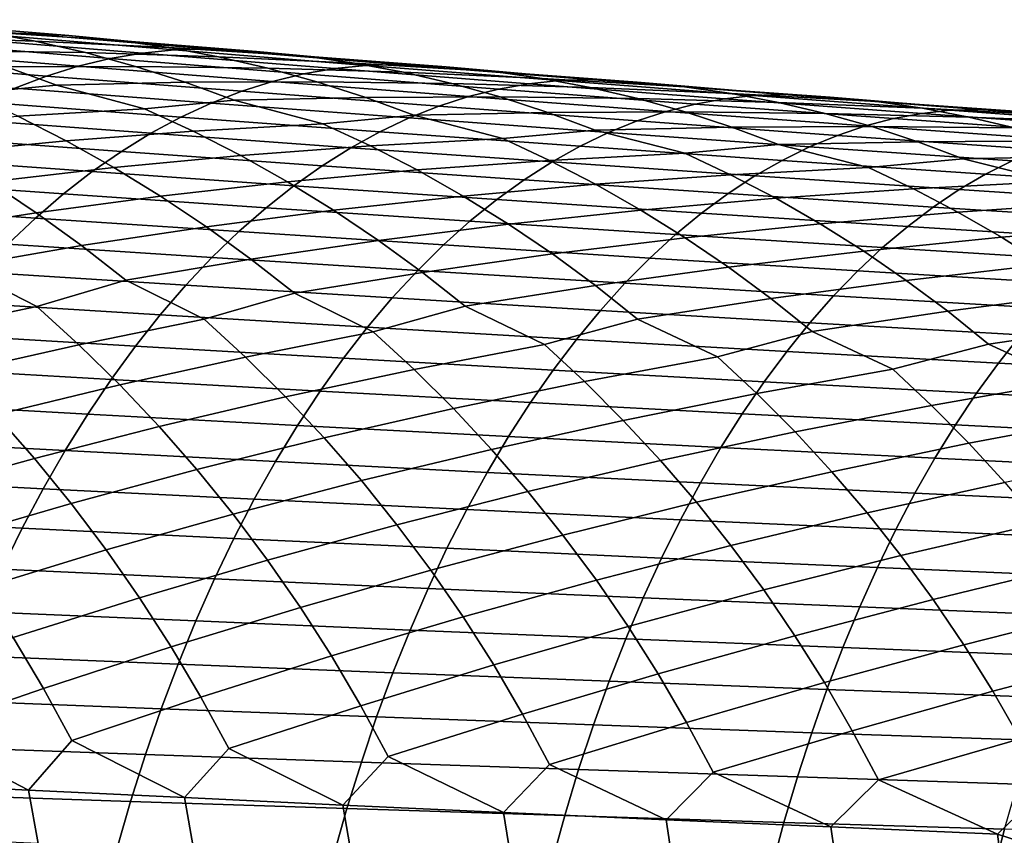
# Model space of a CAD drawing. Header units: metres. Extents: x -240 to 45, y -77 to 27.
# Tile 212 of 256: x -158 to -149, y 6 to 13. Entities that reach past the tile are written whole.
import ezdxf

# ---------------------------------------------------------------- set-up
doc = ezdxf.new("R2010")
doc.units = ezdxf.units.M
doc.layers.add('solid_102011X2', color=7, linetype='CONTINUOUS')

msp = doc.modelspace()

# ---------------------------------------------------------------- linework, layer by layer
at = {"layer": 'solid_102011X2'}
for points in [[(-158.957031, 13.202119, 342.459473), (-159.420166, 13.246469, 342.759949), (-158.184967, 13.124878, 344.310455), (-157.730118, 13.101463, 344.005615)], [(-159.216553, 13.090461, 340.314148), (-159.682663, 13.196848, 340.604004), (-158.494995, 13.137341, 342.161163), (-158.03476, 13.052305, 341.865479)], [(-158.494995, 13.137341, 342.161163), (-158.957031, 13.202119, 342.459473), (-157.730118, 13.101463, 344.005615), (-157.275528, 13.057707, 343.702545)], [(-158.753693, 12.964001, 340.027832), (-159.216553, 13.090461, 340.314148), (-158.03476, 13.052305, 341.865479), (-157.577026, 12.947189, 341.572906)], [(-157.062012, 12.942691, 346.360687), (-158.794662, 13.085469, 345.13736), (-159.095352, 13.03516, 345.551361), (-157.35379, 12.89296, 346.774323)], [(-156.769318, 12.972425, 345.94577), (-158.493042, 13.115561, 344.722076), (-158.794662, 13.085469, 345.13736), (-157.062012, 12.942691, 346.360687)], [(-158.03476, 13.052305, 341.865479), (-158.494995, 13.137341, 342.161163), (-157.275528, 13.057707, 343.702545), (-156.821991, 12.993746, 343.401581)], [(-156.470184, 12.981617, 345.534424), (-158.184967, 13.124878, 344.310455), (-158.493042, 13.115561, 344.722076), (-156.769318, 12.972425, 345.94577)], [(-157.730118, 13.101463, 344.005615), (-158.184967, 13.124878, 344.310455), (-156.470184, 12.981617, 345.534424)], [(-157.275528, 13.057707, 343.702545), (-157.730118, 13.101463, 344.005615), (-156.470184, 12.981617, 345.534424), (-156.023865, 12.958567, 345.227051)], [(-157.35379, 12.89296, 346.774323), (-159.095352, 13.03516, 345.551361), (-159.394638, 12.964725, 345.96344), (-157.644226, 12.823321, 347.186005)], [(-157.577026, 12.947189, 341.572906), (-158.03476, 13.052305, 341.865479), (-156.821991, 12.993746, 343.401581), (-156.370178, 12.909749, 343.103241)], [(-156.821991, 12.993746, 343.401581), (-157.275528, 13.057707, 343.702545), (-156.023865, 12.958567, 345.227051), (-155.577789, 12.915399, 344.921387)], [(-156.370178, 12.909749, 343.103241), (-156.821991, 12.993746, 343.401581), (-155.577789, 12.915399, 344.921387), (-155.132706, 12.852246, 344.617859)], [(-154.739563, 12.840563, 346.733704), (-156.470184, 12.981617, 345.534424), (-156.769318, 12.972425, 345.94577), (-155.029861, 12.8315, 347.144714)], [(-156.023865, 12.958567, 345.227051), (-156.470184, 12.981617, 345.534424), (-154.739563, 12.840563, 346.733704)], [(-157.644226, 12.823321, 347.186005), (-159.394638, 12.964725, 345.96344), (-159.692062, 12.874262, 346.372925), (-157.932846, 12.733873, 347.595123)], [(-158.294876, 12.817742, 339.745514), (-158.753693, 12.964001, 340.027832), (-157.577026, 12.947189, 341.572906), (-157.122467, 12.822219, 341.283905)], [(-155.59668, 12.752969, 347.972412), (-157.35379, 12.89296, 346.774323), (-157.644226, 12.823321, 347.186005), (-155.878342, 12.684123, 348.383667)], [(-157.122467, 12.822219, 341.283905), (-157.577026, 12.947189, 341.572906), (-156.370178, 12.909749, 343.103241), (-155.920807, 12.80589, 342.808014)], [(-155.313705, 12.802125, 347.559204), (-157.062012, 12.942691, 346.360687), (-157.35379, 12.89296, 346.774323), (-155.59668, 12.752969, 347.972412)], [(-155.029861, 12.8315, 347.144714), (-156.769318, 12.972425, 345.94577), (-157.062012, 12.942691, 346.360687), (-155.313705, 12.802125, 347.559204)], [(-155.920807, 12.80589, 342.808014), (-156.370178, 12.909749, 343.103241), (-155.132706, 12.852246, 344.617859), (-154.689285, 12.769275, 344.316925)], [(-155.577789, 12.915399, 344.921387), (-156.023865, 12.958567, 345.227051), (-154.739563, 12.840563, 346.733704), (-154.301758, 12.817876, 346.423828)], [(-155.132706, 12.852246, 344.617859), (-155.577789, 12.915399, 344.921387), (-154.301758, 12.817876, 346.423828), (-153.864136, 12.77529, 346.115631)], [(-157.932846, 12.733873, 347.595123), (-159.692062, 12.874262, 346.372925), (-159.987167, 12.763913, 346.779236), (-158.219208, 12.624756, 348.001068)], [(-158.642578, 12.575106, 338.197876), (-159.438736, 12.791946, 338.193756), (-158.294876, 12.817742, 339.745514), (-157.840942, 12.651971, 339.467438)], [(-157.840942, 12.651971, 339.467438), (-158.294876, 12.817742, 339.745514), (-157.122467, 12.822219, 341.283905), (-156.671829, 12.677665, 340.99884)], [(-155.878342, 12.684123, 348.383667), (-157.644226, 12.823321, 347.186005), (-157.932846, 12.733873, 347.595123), (-156.158249, 12.59568, 348.792389)], [(-156.671829, 12.677665, 340.99884), (-157.122467, 12.822219, 341.283905), (-155.920807, 12.80589, 342.808014), (-155.474503, 12.682391, 342.516327)], [(-155.474503, 12.682391, 342.516327), (-155.920807, 12.80589, 342.808014), (-154.689285, 12.769275, 344.316925), (-154.248215, 12.666658, 344.019043)], [(-153.550095, 12.663864, 348.732544), (-155.313705, 12.802125, 347.559204), (-155.59668, 12.752969, 347.972412), (-153.824341, 12.615279, 349.145264)], [(-153.274994, 12.69288, 348.318542), (-155.029861, 12.8315, 347.144714), (-155.313705, 12.802125, 347.559204), (-153.550095, 12.663864, 348.732544)], [(-154.689285, 12.769275, 344.316925), (-155.132706, 12.852246, 344.617859), (-153.864136, 12.77529, 346.115631), (-153.42746, 12.712937, 345.80954)], [(-152.993454, 12.70181, 347.907898), (-154.739563, 12.840563, 346.733704), (-155.029861, 12.8315, 347.144714), (-153.274994, 12.69288, 348.318542)], [(-154.301758, 12.817876, 346.423828), (-154.739563, 12.840563, 346.733704), (-152.993454, 12.70181, 347.907898)], [(-153.864136, 12.77529, 346.115631), (-154.301758, 12.817876, 346.423828), (-152.993454, 12.70181, 347.907898), (-152.564102, 12.679484, 347.595551)], [(-156.158249, 12.59568, 348.792389), (-157.932846, 12.733873, 347.595123), (-158.219208, 12.624756, 348.001068), (-156.435989, 12.487782, 349.197906)], [(-153.824341, 12.615279, 349.145264), (-155.59668, 12.752969, 347.972412), (-155.878342, 12.684123, 348.383667), (-154.097336, 12.547217, 349.556061)], [(-154.248215, 12.666658, 344.019043), (-154.689285, 12.769275, 344.316925), (-153.42746, 12.712937, 345.80954), (-152.992386, 12.630981, 345.506073)], [(-153.42746, 12.712937, 345.80954), (-153.864136, 12.77529, 346.115631), (-152.564102, 12.679484, 347.595551), (-152.134903, 12.637477, 347.284882)], [(-152.992386, 12.630981, 345.506073), (-153.42746, 12.712937, 345.80954), (-152.134903, 12.637477, 347.284882), (-151.706604, 12.575916, 346.976318)], [(-158.19429, 12.369462, 337.931763), (-158.642578, 12.575106, 338.197876), (-157.840942, 12.651971, 339.467438), (-157.040634, 12.436936, 339.47049)], [(-156.435989, 12.487782, 349.197906), (-158.219208, 12.624756, 348.001068), (-158.502899, 12.496153, 348.403168), (-156.711105, 12.360607, 349.599609)], [(-157.040634, 12.436936, 339.47049), (-157.840942, 12.651971, 339.467438), (-156.671829, 12.677665, 340.99884), (-156.225952, 12.513808, 340.718079)], [(-156.225952, 12.513808, 340.718079), (-156.671829, 12.677665, 340.99884), (-155.474503, 12.682391, 342.516327), (-155.032013, 12.53952, 342.228607)], [(-154.097336, 12.547217, 349.556061), (-155.878342, 12.684123, 348.383667), (-156.158249, 12.59568, 348.792389), (-154.368622, 12.459769, 349.964325)], [(-155.032013, 12.53952, 342.228607), (-155.474503, 12.682391, 342.516327), (-154.248215, 12.666658, 344.019043), (-153.81012, 12.544614, 343.724762)], [(-153.81012, 12.544614, 343.724762), (-154.248215, 12.666658, 344.019043), (-152.992386, 12.630981, 345.506073), (-152.559586, 12.529592, 345.205658)], [(-151.771469, 12.527998, 349.880341), (-153.550095, 12.663864, 348.732544), (-153.824341, 12.615279, 349.145264), (-152.037094, 12.47998, 350.292511)], [(-151.505035, 12.556657, 349.466858), (-153.274994, 12.69288, 348.318542), (-153.550095, 12.663864, 348.732544), (-151.771469, 12.527998, 349.880341)], [(-151.232162, 12.565452, 349.05661), (-152.993454, 12.70181, 347.907898), (-153.274994, 12.69288, 348.318542), (-151.505035, 12.556657, 349.466858)], [(-152.564102, 12.679484, 347.595551), (-152.993454, 12.70181, 347.907898), (-151.232162, 12.565452, 349.05661)], [(-152.559586, 12.529592, 345.205658), (-152.992386, 12.630981, 345.506073), (-151.706604, 12.575916, 346.976318), (-151.279831, 12.494964, 346.670319)], [(-152.134903, 12.637477, 347.284882), (-152.564102, 12.679484, 347.595551), (-151.232162, 12.565452, 349.05661), (-150.811234, 12.543488, 348.741852)], [(-151.706604, 12.575916, 346.976318), (-152.134903, 12.637477, 347.284882), (-150.811234, 12.543488, 348.741852), (-150.390411, 12.502054, 348.428741)], [(-154.368622, 12.459769, 349.964325), (-156.158249, 12.59568, 348.792389), (-156.435989, 12.487782, 349.197906), (-154.637802, 12.353075, 350.369385)], [(-155.421387, 12.300595, 340.719757), (-156.225952, 12.513808, 340.718079), (-155.032013, 12.53952, 342.228607), (-154.594162, 12.377555, 341.94519)], [(-154.594162, 12.377555, 341.94519), (-155.032013, 12.53952, 342.228607), (-153.81012, 12.544614, 343.724762), (-153.375748, 12.403405, 343.434448)], [(-152.301498, 12.412692, 350.70282), (-154.097336, 12.547217, 349.556061), (-154.368622, 12.459769, 349.964325), (-152.56424, 12.326227, 351.110535)], [(-152.037094, 12.47998, 350.292511), (-153.824341, 12.615279, 349.145264), (-154.097336, 12.547217, 349.556061), (-152.301498, 12.412692, 350.70282)], [(-153.375748, 12.403405, 343.434448), (-153.81012, 12.544614, 343.724762), (-152.559586, 12.529592, 345.205658), (-152.129669, 12.408983, 344.908783)], [(-152.129669, 12.408983, 344.908783), (-152.559586, 12.529592, 345.205658), (-151.279831, 12.494964, 346.670319), (-150.85527, 12.394786, 346.367371)], [(-149.97818, 12.394618, 351.002136), (-151.771469, 12.527998, 349.880341), (-152.037094, 12.47998, 350.292511), (-150.235245, 12.34716, 351.413788)], [(-149.720322, 12.422924, 350.589233), (-151.505035, 12.556657, 349.466858), (-151.771469, 12.527998, 349.880341), (-149.97818, 12.394618, 351.002136)], [(-151.279831, 12.494964, 346.670319), (-151.706604, 12.575916, 346.976318), (-150.390411, 12.502054, 348.428741), (-149.970444, 12.441278, 348.117706)], [(-149.456024, 12.431583, 350.179474), (-151.232162, 12.565452, 349.05661), (-151.505035, 12.556657, 349.466858), (-149.720322, 12.422924, 350.589233)], [(-150.811234, 12.543488, 348.741852), (-151.232162, 12.565452, 349.05661), (-149.456024, 12.431583, 350.179474)], [(-150.390411, 12.502054, 348.428741), (-150.811234, 12.543488, 348.741852), (-149.456024, 12.431583, 350.179474), (-149.043472, 12.409981, 349.862335)], [(-156.711105, 12.360607, 349.599609), (-158.502899, 12.496153, 348.403168), (-158.783447, 12.34825, 348.800842), (-156.9832, 12.214342, 349.996887)], [(-156.600204, 12.233651, 339.20166), (-157.040634, 12.436936, 339.47049), (-156.225952, 12.513808, 340.718079), (-155.421387, 12.300595, 340.719757)], [(-154.637802, 12.353075, 350.369385), (-156.435989, 12.487782, 349.197906), (-156.711105, 12.360607, 349.599609), (-154.904449, 12.227311, 350.77063)], [(-152.56424, 12.326227, 351.110535), (-154.368622, 12.459769, 349.964325), (-154.637802, 12.353075, 350.369385), (-152.824951, 12.220719, 351.515106)], [(-150.235245, 12.34716, 351.413788), (-152.037094, 12.47998, 350.292511), (-152.301498, 12.412692, 350.70282), (-150.491135, 12.280638, 351.823517)], [(-150.85527, 12.394786, 346.367371), (-151.279831, 12.494964, 346.670319), (-149.970444, 12.441278, 348.117706), (-149.551956, 12.361319, 347.809235)], [(-149.970444, 12.441278, 348.117706), (-150.390411, 12.502054, 348.428741), (-149.043472, 12.409981, 349.862335), (-148.631012, 12.369119, 349.546844)], [(-149.551956, 12.361319, 347.809235), (-149.970444, 12.441278, 348.117706), (-148.631012, 12.369119, 349.546844), (-148.21933, 12.309121, 349.233398)], [(-158.880844, 12.034846, 336.128815), (-159.32164, 12.28011, 336.381134), (-158.19429, 12.369462, 337.931763), (-157.753036, 12.145184, 337.671112)], [(-156.9832, 12.214342, 349.996887), (-158.783447, 12.34825, 348.800842), (-159.060425, 12.18128, 349.193451), (-157.251831, 12.049215, 350.389099)], [(-157.753036, 12.145184, 337.671112), (-158.19429, 12.369462, 337.931763), (-157.040634, 12.436936, 339.47049), (-156.600204, 12.233651, 339.20166)], [(-154.904449, 12.227311, 350.77063), (-156.711105, 12.360607, 349.599609), (-156.9832, 12.214342, 349.996887), (-155.168152, 12.082662, 351.16745)], [(-154.988785, 12.099639, 340.448212), (-155.421387, 12.300595, 340.719757), (-154.594162, 12.377555, 341.94519), (-153.785172, 12.16618, 341.945221)], [(-152.824951, 12.220719, 351.515106), (-154.637802, 12.353075, 350.369385), (-154.904449, 12.227311, 350.77063), (-153.083221, 12.096347, 351.915863)], [(-153.785172, 12.16618, 341.945221), (-154.594162, 12.377555, 341.94519), (-153.375748, 12.403405, 343.434448), (-152.945892, 12.243308, 343.148407)], [(-152.945892, 12.243308, 343.148407), (-153.375748, 12.403405, 343.434448), (-152.129669, 12.408983, 344.908783), (-151.703369, 12.269418, 344.615875)], [(-150.491135, 12.280638, 351.823517), (-152.301498, 12.412692, 350.70282), (-152.56424, 12.326227, 351.110535), (-150.745438, 12.195139, 352.230682)], [(-151.703369, 12.269418, 344.615875), (-152.129669, 12.408983, 344.908783), (-150.85527, 12.394786, 346.367371), (-150.433502, 12.275598, 346.067963)], [(-150.433502, 12.275598, 346.067963), (-150.85527, 12.394786, 346.367371), (-149.551956, 12.361319, 347.809235), (-149.13559, 12.262341, 347.503815)], [(-148.170517, 12.263818, 352.097626), (-149.97818, 12.394618, 351.002136), (-150.235245, 12.34716, 351.413788), (-148.419128, 12.216911, 352.508667)], [(-147.921158, 12.291774, 351.685333), (-149.720322, 12.422924, 350.589233), (-149.97818, 12.394618, 351.002136), (-148.170517, 12.263818, 352.097626)], [(-147.665359, 12.300298, 351.276062), (-149.456024, 12.431583, 350.179474), (-149.720322, 12.422924, 350.589233), (-147.921158, 12.291774, 351.685333)], [(-149.13559, 12.262341, 347.503815), (-149.551956, 12.361319, 347.809235), (-148.21933, 12.309121, 349.233398), (-147.809082, 12.230144, 348.922485)], [(-149.043472, 12.409981, 349.862335), (-149.456024, 12.431583, 350.179474), (-147.665359, 12.300298, 351.276062)], [(-156.166656, 12.01193, 338.938293), (-156.600204, 12.233651, 339.20166), (-155.421387, 12.300595, 340.719757), (-154.988785, 12.099639, 340.448212)], [(-152.13237, 12.033787, 343.146454), (-152.945892, 12.243308, 343.148407), (-151.703369, 12.269418, 344.615875), (-151.281494, 12.111164, 344.327271)], [(-150.745438, 12.195139, 352.230682), (-152.56424, 12.326227, 351.110535), (-152.824951, 12.220719, 351.515106), (-150.997772, 12.090801, 352.634705)], [(-151.281494, 12.111164, 344.327271), (-151.703369, 12.269418, 344.615875), (-150.433502, 12.275598, 346.067963), (-150.015244, 12.137652, 345.772522)], [(-148.666595, 12.15114, 352.917786), (-150.491135, 12.280638, 351.823517), (-150.745438, 12.195139, 352.230682), (-148.912521, 12.066593, 353.324371)], [(-148.419128, 12.216911, 352.508667), (-150.235245, 12.34716, 351.413788), (-150.491135, 12.280638, 351.823517), (-148.666595, 12.15114, 352.917786)], [(-150.015244, 12.137652, 345.772522), (-150.433502, 12.275598, 346.067963), (-149.13559, 12.262341, 347.503815), (-148.721924, 12.144552, 347.201935)], [(-157.251831, 12.049215, 350.389099), (-159.060425, 12.18128, 349.193451), (-159.333435, 11.995515, 349.580414), (-157.516586, 11.865496, 350.775665)], [(-157.319794, 11.902704, 337.416046), (-157.753036, 12.145184, 337.671112), (-156.600204, 12.233651, 339.20166), (-156.166656, 12.01193, 338.938293)], [(-155.168152, 12.082662, 351.16745), (-156.9832, 12.214342, 349.996887), (-157.251831, 12.049215, 350.389099), (-155.428528, 11.919353, 351.559235)], [(-153.083221, 12.096347, 351.915863), (-154.904449, 12.227311, 350.77063), (-155.168152, 12.082662, 351.16745), (-153.338638, 11.953288, 352.312195)], [(-153.360367, 11.967523, 341.671051), (-153.785172, 12.16618, 341.945221), (-152.945892, 12.243308, 343.148407), (-152.13237, 12.033787, 343.146454)], [(-150.997772, 12.090801, 352.634705), (-152.824951, 12.220719, 351.515106), (-153.083221, 12.096347, 351.915863), (-151.247726, 11.967796, 353.034943)], [(-148.912521, 12.066593, 353.324371), (-150.745438, 12.195139, 352.230682), (-150.997772, 12.090801, 352.634705), (-149.15654, 11.963404, 353.727814)], [(-158.448822, 11.771621, 335.882446), (-158.880844, 12.034846, 336.128815), (-157.753036, 12.145184, 337.671112), (-157.319794, 11.902704, 337.416046)], [(-155.740952, 11.772202, 338.680573), (-156.166656, 12.01193, 338.938293), (-154.988785, 12.099639, 340.448212), (-154.562897, 11.880444, 340.18222)], [(-153.338638, 11.953288, 352.312195), (-155.168152, 12.082662, 351.16745), (-155.428528, 11.919353, 351.559235), (-153.59082, 11.791769, 352.703491)], [(-154.562897, 11.880444, 340.18222), (-154.988785, 12.099639, 340.448212), (-153.785172, 12.16618, 341.945221), (-153.360367, 11.967523, 341.671051)], [(-151.247726, 11.967796, 353.034943), (-153.083221, 12.096347, 351.915863), (-153.338638, 11.953288, 352.312195), (-151.494949, 11.826304, 353.430725)], [(-151.715332, 11.8374, 342.86969), (-152.13237, 12.033787, 343.146454), (-151.281494, 12.111164, 344.327271), (-150.463318, 11.903515, 344.323059)], [(-150.463318, 11.903515, 344.323059), (-151.281494, 12.111164, 344.327271), (-150.015244, 12.137652, 345.772522), (-149.601288, 11.981218, 345.481415)], [(-149.15654, 11.963404, 353.727814), (-150.997772, 12.090801, 352.634705), (-151.247726, 11.967796, 353.034943), (-149.398285, 11.841744, 354.127472)], [(-149.601288, 11.981218, 345.481415), (-150.015244, 12.137652, 345.772522), (-148.721924, 12.144552, 347.201935), (-148.311691, 12.008207, 346.904022)], [(-157.516586, 11.865496, 350.775665), (-159.333435, 11.995515, 349.580414), (-159.602005, 11.791229, 349.96109), (-157.777069, 11.663454, 351.155975)], [(-155.428528, 11.919353, 351.559235), (-157.251831, 12.049215, 350.389099), (-157.516586, 11.865496, 350.775665), (-155.685135, 11.737649, 351.945374)], [(-156.895172, 11.642455, 337.167023), (-157.319794, 11.902704, 337.416046), (-156.166656, 12.01193, 338.938293), (-155.740952, 11.772202, 338.680573)], [(-152.942139, 11.750823, 341.402435), (-153.360367, 11.967523, 341.671051), (-152.13237, 12.033787, 343.146454), (-151.715332, 11.8374, 342.86969)], [(-148.778351, 11.77546, 345.474579), (-149.601288, 11.981218, 345.481415), (-148.311691, 12.008207, 346.904022), (-147.90564, 11.853569, 346.610413)], [(-158.026184, 11.490869, 335.642456), (-158.448822, 11.771621, 335.882446), (-157.319794, 11.902704, 337.416046), (-156.895172, 11.642455, 337.167023)], [(-153.59082, 11.791769, 352.703491), (-155.428528, 11.919353, 351.559235), (-155.685135, 11.737649, 351.945374), (-153.839371, 11.612051, 353.089172)], [(-154.144714, 11.643436, 339.921875), (-154.562897, 11.880444, 340.18222), (-153.360367, 11.967523, 341.671051), (-152.942139, 11.750823, 341.402435)], [(-151.494949, 11.826304, 353.430725), (-153.338638, 11.953288, 352.312195), (-153.59082, 11.791769, 352.703491), (-151.739014, 11.666545, 353.821533)], [(-151.304703, 11.623162, 342.598511), (-151.715332, 11.8374, 342.86969), (-150.463318, 11.903515, 344.323059), (-150.054001, 11.709368, 344.043732)], [(-149.398285, 11.841744, 354.127472), (-151.247726, 11.967796, 353.034943), (-151.494949, 11.826304, 353.430725), (-149.637375, 11.701789, 354.522705)], [(-150.054001, 11.709368, 344.043732), (-150.463318, 11.903515, 344.323059), (-149.601288, 11.981218, 345.481415), (-148.778351, 11.77546, 345.474579)], [(-147.30159, 11.838613, 354.794037), (-149.15654, 11.963404, 353.727814), (-149.398285, 11.841744, 354.127472), (-147.535187, 11.718271, 355.193085)], [(-155.685135, 11.737649, 351.945374), (-157.516586, 11.865496, 350.775665), (-157.777069, 11.663454, 351.155975), (-155.937607, 11.537819, 352.325256)], [(-155.3237, 11.514896, 338.428894), (-155.740952, 11.772202, 338.680573), (-154.562897, 11.880444, 340.18222), (-154.144714, 11.643436, 339.921875)], [(-152.531433, 11.5165, 341.139496), (-152.942139, 11.750823, 341.402435), (-151.715332, 11.8374, 342.86969), (-151.304703, 11.623162, 342.598511)], [(-149.637375, 11.701789, 354.522705), (-151.494949, 11.826304, 353.430725), (-151.739014, 11.666545, 353.821533), (-149.873413, 11.543758, 354.912933)], [(-147.535187, 11.718271, 355.193085), (-149.398285, 11.841744, 354.127472), (-149.637375, 11.701789, 354.522705), (-147.76622, 11.579823, 355.587738)], [(-157.777069, 11.663454, 351.155975), (-159.602005, 11.791229, 349.96109), (-159.865768, 11.568742, 350.33493), (-158.032883, 11.443408, 351.529449)], [(-159.134705, 11.317174, 334.107727), (-159.554382, 11.618348, 334.338379), (-158.448822, 11.771621, 335.882446), (-158.026184, 11.490869, 335.642456)], [(-156.479736, 11.364867, 336.924377), (-156.895172, 11.642455, 337.167023), (-155.740952, 11.772202, 338.680573), (-155.3237, 11.514896, 338.428894)], [(-153.839371, 11.612051, 353.089172), (-155.685135, 11.737649, 351.945374), (-155.937607, 11.537819, 352.325256), (-154.083908, 11.414399, 353.468597)], [(-153.734787, 11.389036, 339.667603), (-154.144714, 11.643436, 339.921875), (-152.942139, 11.750823, 341.402435), (-152.531433, 11.5165, 341.139496)], [(-151.739014, 11.666545, 353.821533), (-153.59082, 11.791769, 352.703491), (-153.839371, 11.612051, 353.089172), (-151.979584, 11.488778, 354.206696)], [(-149.65097, 11.497559, 343.77002), (-150.054001, 11.709368, 344.043732), (-148.778351, 11.77546, 345.474579), (-148.37674, 11.583522, 345.19278)], [(-155.937607, 11.537819, 352.325256), (-157.777069, 11.663454, 351.155975), (-158.032883, 11.443408, 351.529449), (-156.185547, 11.320177, 352.698334)], [(-157.613541, 11.193077, 335.409149), (-158.026184, 11.490869, 335.642456), (-156.895172, 11.642455, 337.167023), (-156.479736, 11.364867, 336.924377)], [(-154.915436, 11.240436, 338.183655), (-155.3237, 11.514896, 338.428894), (-154.144714, 11.643436, 339.921875), (-153.734787, 11.389036, 339.667603)], [(-149.873413, 11.543758, 354.912933), (-151.739014, 11.666545, 353.821533), (-151.979584, 11.488778, 354.206696), (-150.106079, 11.367908, 355.297577)], [(-150.901459, 11.39149, 342.333038), (-151.304703, 11.623162, 342.598511), (-150.054001, 11.709368, 344.043732), (-149.65097, 11.497559, 343.77002)], [(-147.76622, 11.579823, 355.587738), (-149.637375, 11.701789, 354.522705), (-149.873413, 11.543758, 354.912933), (-147.994308, 11.423487, 355.977386)], [(-158.032883, 11.443408, 351.529449), (-159.865768, 11.568742, 350.33493), (-160.124298, 11.32841, 350.701355), (-158.283615, 11.205708, 351.895508)], [(-151.979584, 11.488778, 354.206696), (-153.839371, 11.612051, 353.089172), (-154.083908, 11.414399, 353.468597), (-152.216278, 11.293266, 354.585632)], [(-152.128815, 11.26497, 340.88266), (-152.531433, 11.5165, 341.139496), (-151.304703, 11.623162, 342.598511), (-150.901459, 11.39149, 342.333038)], [(-147.994308, 11.423487, 355.977386), (-149.873413, 11.543758, 354.912933), (-150.106079, 11.367908, 355.297577), (-148.219147, 11.249514, 356.36142)], [(-149.255142, 11.268498, 343.502045), (-149.65097, 11.497559, 343.77002), (-148.37674, 11.583522, 345.19278), (-147.981262, 11.374107, 344.916565)], [(-158.725861, 10.999291, 333.884064), (-159.134705, 11.317174, 334.107727), (-158.026184, 11.490869, 335.642456), (-157.613541, 11.193077, 335.409149)], [(-156.074097, 11.070421, 336.688477), (-156.479736, 11.364867, 336.924377), (-155.3237, 11.514896, 338.428894), (-154.915436, 11.240436, 338.183655)], [(-154.083908, 11.414399, 353.468597), (-155.937607, 11.537819, 352.325256), (-156.185547, 11.320177, 352.698334), (-154.324066, 11.199122, 353.841217)], [(-153.333679, 11.117664, 339.4198), (-153.734787, 11.389036, 339.667603), (-152.531433, 11.5165, 341.139496), (-152.128815, 11.26497, 340.88266)], [(-150.106079, 11.367908, 355.297577), (-151.979584, 11.488778, 354.206696), (-152.216278, 11.293266, 354.585632), (-150.334991, 11.174496, 355.675964)], [(-150.506119, 11.142791, 342.0737), (-150.901459, 11.39149, 342.333038), (-149.65097, 11.497559, 343.77002), (-149.255142, 11.268498, 343.502045)], [(-156.185547, 11.320177, 352.698334), (-158.032883, 11.443408, 351.529449), (-158.283615, 11.205708, 351.895508), (-156.428574, 11.08507, 353.063995)], [(-157.211517, 10.878755, 335.182892), (-157.613541, 11.193077, 335.409149), (-156.479736, 11.364867, 336.924377), (-156.074097, 11.070421, 336.688477)], [(-154.516785, 10.949295, 337.945221), (-154.915436, 11.240436, 338.183655), (-153.734787, 11.389036, 339.667603), (-153.333679, 11.117664, 339.4198)], [(-152.216278, 11.293266, 354.585632), (-154.083908, 11.414399, 353.468597), (-154.324066, 11.199122, 353.841217), (-152.448715, 11.080315, 354.957764)], [(-151.734833, 10.996647, 340.632385), (-152.128815, 11.26497, 340.88266), (-150.901459, 11.39149, 342.333038), (-150.506119, 11.142791, 342.0737)], [(-148.219147, 11.249514, 356.36142), (-150.106079, 11.367908, 355.297577), (-150.334991, 11.174496, 355.675964), (-148.440338, 11.058161, 356.739258)], [(-148.867065, 11.022591, 343.240234), (-149.255142, 11.268498, 343.502045), (-147.981262, 11.374107, 344.916565), (-147.59285, 11.147623, 344.646118)], [(-154.324066, 11.199122, 353.841217), (-156.185547, 11.320177, 352.698334), (-156.428574, 11.08507, 353.063995), (-154.559464, 10.966565, 354.206451)], [(-150.334991, 11.174496, 355.675964), (-152.216278, 11.293266, 354.585632), (-152.448715, 11.080315, 354.957764), (-150.559784, 10.963826, 356.047607)], [(-158.020645, 10.641148, 333.935364), (-158.725861, 10.999291, 333.884064), (-157.613541, 11.193077, 335.409149), (-157.211517, 10.878755, 335.182892)], [(-156.428574, 11.08507, 353.063995), (-158.283615, 11.205708, 351.895508), (-158.528885, 10.950709, 352.253601), (-156.666306, 10.832849, 353.421692)], [(-155.678879, 10.759619, 336.459686), (-156.074097, 11.070421, 336.688477), (-154.915436, 11.240436, 338.183655), (-154.516785, 10.949295, 337.945221)], [(-152.448715, 11.080315, 354.957764), (-154.324066, 11.199122, 353.841217), (-154.559464, 10.966565, 354.206451), (-152.676559, 10.850264, 355.32254)], [(-152.941986, 10.829789, 339.178864), (-153.333679, 11.117664, 339.4198), (-152.128815, 11.26497, 340.88266), (-151.734833, 10.996647, 340.632385)], [(-150.119247, 10.877475, 341.820923), (-150.506119, 11.142791, 342.0737), (-149.255142, 11.268498, 343.502045), (-148.867065, 11.022591, 343.240234)], [(-154.128326, 10.641972, 337.713928), (-154.516785, 10.949295, 337.945221), (-153.333679, 11.117664, 339.4198), (-152.941986, 10.829789, 339.178864)], [(-151.350082, 10.711995, 340.388947), (-151.734833, 10.996647, 340.632385), (-150.506119, 11.142791, 342.0737), (-150.119247, 10.877475, 341.820923)], [(-148.440338, 11.058161, 356.739258), (-150.334991, 11.174496, 355.675964), (-150.559784, 10.963826, 356.047607), (-148.657578, 10.849728, 357.110352)], [(-156.501114, 10.524003, 335.233948), (-157.211517, 10.878755, 335.182892), (-156.074097, 11.070421, 336.688477), (-155.678879, 10.759619, 336.459686)], [(-154.559464, 10.966565, 354.206451), (-156.428574, 11.08507, 353.063995), (-156.666306, 10.832849, 353.421692), (-154.789734, 10.717074, 354.563751)], [(-150.559784, 10.963826, 356.047607), (-152.448715, 11.080315, 354.957764), (-152.676559, 10.850264, 355.32254), (-150.780136, 10.736234, 356.411865)], [(-149.741409, 10.596003, 341.575073), (-150.119247, 10.877475, 341.820923), (-148.867065, 11.022591, 343.240234), (-148.487274, 10.760241, 342.985046)], [(-159.131699, 10.406806, 332.407379), (-159.521317, 10.759596, 332.61499), (-158.725861, 10.999291, 333.884064), (-158.020645, 10.641148, 333.935364)], [(-156.666306, 10.832849, 353.421692), (-158.528885, 10.950709, 352.253601), (-158.768326, 10.678812, 352.603149), (-156.898376, 10.563907, 353.770874)], [(-154.96315, 10.408252, 336.510162), (-155.678879, 10.759619, 336.459686), (-154.516785, 10.949295, 337.945221), (-154.128326, 10.641972, 337.713928)], [(-152.676559, 10.850264, 355.32254), (-154.559464, 10.966565, 354.206451), (-154.789734, 10.717074, 354.563751), (-152.899429, 10.603456, 355.679352)], [(-152.560287, 10.525902, 338.945099), (-152.941986, 10.829789, 339.178864), (-151.734833, 10.996647, 340.632385), (-151.350082, 10.711995, 340.388947)], [(-148.657578, 10.849728, 357.110352), (-150.559784, 10.963826, 356.047607), (-150.780136, 10.736234, 356.411865), (-148.870514, 10.624545, 357.47406)], [(-157.637466, 10.292306, 333.72525), (-158.020645, 10.641148, 333.935364), (-157.211517, 10.878755, 335.182892), (-156.501114, 10.524003, 335.233948)], [(-154.789734, 10.717074, 354.563751), (-156.666306, 10.832849, 353.421692), (-156.898376, 10.563907, 353.770874), (-155.014511, 10.45104, 354.912506)], [(-153.407166, 10.29398, 337.76355), (-154.128326, 10.641972, 337.713928), (-152.941986, 10.829789, 339.178864), (-152.560287, 10.525902, 338.945099)], [(-150.780136, 10.736234, 356.411865), (-152.676559, 10.850264, 355.32254), (-152.899429, 10.603456, 355.679352), (-150.995697, 10.492059, 356.768188)], [(-150.975113, 10.411499, 340.152771), (-151.350082, 10.711995, 340.388947), (-150.119247, 10.877475, 341.820923), (-149.741409, 10.596003, 341.575073)], [(-156.124344, 10.179069, 335.021362), (-156.501114, 10.524003, 335.233948), (-155.678879, 10.759619, 336.459686), (-154.96315, 10.408252, 336.510162)], [(-149.373154, 10.298851, 341.336487), (-149.741409, 10.596003, 341.575073), (-148.487274, 10.760241, 342.985046), (-148.116318, 10.481901, 342.736786)], [(-156.898376, 10.563907, 353.770874), (-158.768326, 10.678812, 352.603149), (-159.001556, 10.390445, 352.943634), (-157.124451, 10.278671, 354.111023)], [(-152.899429, 10.603456, 355.679352), (-154.789734, 10.717074, 354.563751), (-155.014511, 10.45104, 354.912506), (-153.117004, 10.340278, 356.027679)], [(-151.833572, 10.181275, 338.99353), (-152.560287, 10.525902, 338.945099), (-151.350082, 10.711995, 340.388947), (-150.975113, 10.411499, 340.152771)], [(-148.870514, 10.624545, 357.47406), (-150.780136, 10.736234, 356.411865), (-150.995697, 10.492059, 356.768188), (-149.078827, 10.38295, 357.829865)], [(-158.755035, 10.038835, 332.207397), (-159.131699, 10.406806, 332.407379), (-158.020645, 10.641148, 333.935364), (-157.637466, 10.292306, 333.72525)], [(-155.014511, 10.45104, 354.912506), (-156.898376, 10.563907, 353.770874), (-157.124451, 10.278671, 354.111023), (-155.23349, 10.168883, 355.252258)], [(-154.592773, 10.067179, 336.295197), (-154.96315, 10.408252, 336.510162), (-154.128326, 10.641972, 337.713928), (-153.407166, 10.29398, 337.76355)], [(-150.995697, 10.492059, 356.768188), (-152.899429, 10.603456, 355.679352), (-153.117004, 10.340278, 356.027679), (-151.206131, 10.231683, 357.116058)], [(-150.242706, 10.070228, 340.199707), (-150.975113, 10.411499, 340.152771), (-149.741409, 10.596003, 341.575073), (-149.373154, 10.298851, 341.336487)], [(-157.266998, 9.928443, 333.522827), (-157.637466, 10.292306, 333.72525), (-156.501114, 10.524003, 335.233948), (-156.124344, 10.179069, 335.021362)], [(-153.043167, 9.956723, 337.546173), (-153.407166, 10.29398, 337.76355), (-152.560287, 10.525902, 338.945099), (-151.833572, 10.181275, 338.99353)], [(-149.078827, 10.38295, 357.829865), (-150.995697, 10.492059, 356.768188), (-151.206131, 10.231683, 357.116058), (-149.282166, 10.125319, 358.177216)], [(-148.634949, 9.960922, 341.381622), (-149.373154, 10.298851, 341.336487), (-148.116318, 10.481901, 342.736786), (-147.754761, 10.188046, 342.49585)], [(-157.124451, 10.278671, 354.111023), (-159.001556, 10.390445, 352.943634), (-159.228226, 10.086041, 353.274536), (-157.344147, 9.97757, 354.441559)], [(-155.760071, 9.819271, 334.816559), (-156.124344, 10.179069, 335.021362), (-154.96315, 10.408252, 336.510162), (-154.592773, 10.067179, 336.295197)], [(-153.117004, 10.340278, 356.027679), (-155.014511, 10.45104, 354.912506), (-155.23349, 10.168883, 355.252258), (-153.328949, 10.061145, 356.367004)], [(-151.475922, 9.847786, 338.773804), (-151.833572, 10.181275, 338.99353), (-150.975113, 10.411499, 340.152771), (-150.242706, 10.070228, 340.199707)], [(-147.149078, 10.276196, 358.864044), (-149.078827, 10.38295, 357.829865), (-149.282166, 10.125319, 358.177216), (-147.345413, 10.021251, 359.210846)], [(-158.391876, 9.656255, 332.015289), (-158.755035, 10.038835, 332.207397), (-157.637466, 10.292306, 333.72525), (-157.266998, 9.928443, 333.522827)], [(-154.23465, 9.7114, 336.088043), (-154.592773, 10.067179, 336.295197), (-153.407166, 10.29398, 337.76355), (-153.043167, 9.956723, 337.546173)], [(-151.206131, 10.231683, 357.116058), (-153.117004, 10.340278, 356.027679), (-153.328949, 10.061145, 356.367004), (-151.411118, 9.955516, 357.454895)], [(-149.891403, 9.740454, 339.977692), (-150.242706, 10.070228, 340.199707), (-149.373154, 10.298851, 341.336487), (-148.634949, 9.960922, 341.381622)], [(-155.23349, 10.168883, 355.252258), (-157.124451, 10.278671, 354.111023), (-157.344147, 9.97757, 354.441559), (-155.446289, 9.871028, 355.582428)], [(-149.282166, 10.125319, 358.177216), (-151.206131, 10.231683, 357.116058), (-151.411118, 9.955516, 357.454895), (-149.48027, 9.852059, 358.515564)], [(-156.909805, 9.550127, 333.328369), (-157.266998, 9.928443, 333.522827), (-156.124344, 10.179069, 335.021362), (-155.760071, 9.819271, 334.816559)], [(-153.328949, 10.061145, 356.367004), (-155.23349, 10.168883, 355.252258), (-155.446289, 9.871028, 355.582428), (-153.534927, 9.766477, 356.696747)], [(-152.691193, 9.604915, 337.3367), (-153.043167, 9.956723, 337.546173), (-151.833572, 10.181275, 338.99353), (-151.475922, 9.847786, 338.773804)], [(-147.345413, 10.021251, 359.210846), (-149.282166, 10.125319, 358.177216), (-149.48027, 9.852059, 358.515564), (-147.536682, 9.750835, 359.548676)], [(-157.344147, 9.97757, 354.441559), (-159.228226, 10.086041, 353.274536), (-159.447968, 9.766078, 353.595337), (-157.557144, 9.661072, 354.762024)], [(-155.408798, 9.445172, 334.619812), (-155.760071, 9.819271, 334.816559), (-154.592773, 10.067179, 336.295197), (-154.23465, 9.7114, 336.088043)], [(-151.411118, 9.955516, 357.454895), (-153.328949, 10.061145, 356.367004), (-153.534927, 9.766477, 356.696747), (-151.610336, 9.663975, 357.78418)], [(-151.130081, 9.499898, 338.562073), (-151.475922, 9.847786, 338.773804), (-150.242706, 10.070228, 340.199707), (-149.891403, 9.740454, 339.977692)], [(-155.446289, 9.871028, 355.582428), (-157.344147, 9.97757, 354.441559), (-157.557144, 9.661072, 354.762024), (-155.652603, 9.557939, 355.902496)], [(-153.889313, 9.341472, 335.889008), (-154.23465, 9.7114, 336.088043), (-153.043167, 9.956723, 337.546173), (-152.691193, 9.604915, 337.3367)], [(-149.48027, 9.852059, 358.515564), (-151.411118, 9.955516, 357.454895), (-151.610336, 9.663975, 357.78418), (-149.672791, 9.563581, 358.844391)], [(-149.551651, 9.396432, 339.763702), (-149.891403, 9.740454, 339.977692), (-148.634949, 9.960922, 341.381622), (-148.289963, 9.634812, 341.157349)], [(-158.04274, 9.259682, 331.83136), (-158.391876, 9.656255, 332.015289), (-157.266998, 9.928443, 333.522827), (-156.909805, 9.550127, 333.328369)], [(-153.534927, 9.766477, 356.696747), (-155.446289, 9.871028, 355.582428), (-155.652603, 9.557939, 355.902496), (-153.734619, 9.456733, 357.016449)], [(-152.351761, 9.239105, 337.135437), (-152.691193, 9.604915, 337.3367), (-151.475922, 9.847786, 338.773804), (-151.130081, 9.499898, 338.562073)], [(-147.536682, 9.750835, 359.548676), (-149.48027, 9.852059, 358.515564), (-149.672791, 9.563581, 358.844391), (-147.722565, 9.465355, 359.877014)], [(-157.557144, 9.661072, 354.762024), (-159.447968, 9.766078, 353.595337), (-159.660461, 9.431057, 353.905548), (-157.763107, 9.329677, 355.071899)], [(-156.56636, 9.157964, 333.142181), (-156.909805, 9.550127, 333.328369), (-155.760071, 9.819271, 334.816559), (-155.408798, 9.445172, 334.619812)], [(-151.610336, 9.663975, 357.78418), (-153.534927, 9.766477, 356.696747), (-153.734619, 9.456733, 357.016449), (-151.803482, 9.357513, 358.103455)], [(-155.07106, 9.057372, 334.431366), (-155.408798, 9.445172, 334.619812), (-154.23465, 9.7114, 336.088043), (-153.889313, 9.341472, 335.889008)], [(-149.672791, 9.563581, 358.844391), (-151.610336, 9.663975, 357.78418), (-151.803482, 9.357513, 358.103455), (-149.859436, 9.260335, 359.163208)], [(-150.796524, 9.138153, 338.358582), (-151.130081, 9.499898, 338.562073), (-149.891403, 9.740454, 339.977692), (-149.551651, 9.396432, 339.763702)], [(-159.159653, 8.947909, 330.326202), (-159.499725, 9.362448, 330.499542), (-158.391876, 9.656255, 332.015289), (-158.04274, 9.259682, 331.83136)], [(-155.652603, 9.557939, 355.902496), (-157.557144, 9.661072, 354.762024), (-157.763107, 9.329677, 355.071899), (-155.852097, 9.230106, 356.212036)], [(-153.557236, 8.957985, 335.698364), (-153.889313, 9.341472, 335.889008), (-152.691193, 9.604915, 337.3367), (-152.351761, 9.239105, 337.135437)], [(-149.223984, 9.038697, 339.558044), (-149.551651, 9.396432, 339.763702), (-148.289963, 9.634812, 341.157349), (-147.956314, 9.2946, 340.941132)], [(-157.70813, 8.849739, 331.655823), (-158.04274, 9.259682, 331.83136), (-156.909805, 9.550127, 333.328369), (-156.56636, 9.157964, 333.142181)], [(-153.734619, 9.456733, 357.016449), (-155.652603, 9.557939, 355.902496), (-155.852097, 9.230106, 356.212036), (-153.927734, 9.132401, 357.325592)], [(-152.025345, 8.859879, 336.942627), (-152.351761, 9.239105, 337.135437), (-151.130081, 9.499898, 338.562073), (-150.796524, 9.138153, 338.358582)], [(-147.722565, 9.465355, 359.877014), (-149.672791, 9.563581, 358.844391), (-149.859436, 9.260335, 359.163208), (-147.902771, 9.165256, 360.195312)], [(-157.763107, 9.329677, 355.071899), (-159.660461, 9.431057, 353.905548), (-159.865372, 9.081483, 354.204681), (-157.961716, 8.983882, 355.370728)], [(-156.237213, 8.752572, 332.964417), (-156.56636, 9.157964, 333.142181), (-155.408798, 9.445172, 334.619812), (-155.07106, 9.057372, 334.431366)], [(-151.803482, 9.357513, 358.103455), (-153.734619, 9.456733, 357.016449), (-153.927734, 9.132401, 357.325592), (-151.99025, 9.036613, 358.41217)], [(-150.475769, 8.763133, 338.163635), (-150.796524, 9.138153, 338.358582), (-149.551651, 9.396432, 339.763702), (-149.223984, 9.038697, 339.558044)], [(-155.852097, 9.230106, 356.212036), (-157.763107, 9.329677, 355.071899), (-157.961716, 8.983882, 355.370728), (-156.044495, 8.888027, 356.510498)], [(-154.74733, 8.656483, 334.251465), (-155.07106, 9.057372, 334.431366), (-153.889313, 9.341472, 335.889008), (-153.557236, 8.957985, 335.698364)], [(-149.859436, 9.260335, 359.163208), (-151.803482, 9.357513, 358.103455), (-151.99025, 9.036613, 358.41217), (-150.039932, 8.942797, 359.471497)], [(-158.835312, 8.520518, 330.161011), (-159.159653, 8.947909, 330.326202), (-158.04274, 9.259682, 331.83136), (-157.70813, 8.849739, 331.655823)], [(-153.927734, 9.132401, 357.325592), (-155.852097, 9.230106, 356.212036), (-156.044495, 8.888027, 356.510498), (-154.113953, 8.793968, 357.623688)], [(-153.238937, 8.561546, 335.516357), (-153.557236, 8.957985, 335.698364), (-152.351761, 9.239105, 337.135437), (-152.025345, 8.859879, 336.942627)], [(-147.902771, 9.165256, 360.195312), (-149.859436, 9.260335, 359.163208), (-150.039932, 8.942797, 359.471497), (-148.077057, 8.851007, 360.503143)], [(-157.388992, 8.42708, 331.488464), (-157.70813, 8.849739, 331.655823), (-156.56636, 9.157964, 333.142181), (-156.237213, 8.752572, 332.964417)], [(-151.99025, 9.036613, 358.41217), (-153.927734, 9.132401, 357.325592), (-154.113953, 8.793968, 357.623688), (-152.170364, 8.701757, 358.7099)], [(-151.712463, 8.467836, 336.758514), (-152.025345, 8.859879, 336.942627), (-150.796524, 9.138153, 338.358582), (-150.475769, 8.763133, 338.163635)], [(-157.961716, 8.983882, 355.370728), (-159.865372, 9.081483, 354.204681), (-160.062378, 8.717902, 354.492279), (-158.152679, 8.624229, 355.65802)], [(-155.923264, 8.334597, 332.795013), (-156.237213, 8.752572, 332.964417), (-155.07106, 9.057372, 334.431366), (-154.74733, 8.656483, 334.251465)], [(-150.168274, 8.375428, 337.977478), (-150.475769, 8.763133, 338.163635), (-149.223984, 9.038697, 339.558044), (-148.908859, 8.667824, 339.360992)], [(-156.044495, 8.888027, 356.510498), (-157.961716, 8.983882, 355.370728), (-158.152679, 8.624229, 355.65802), (-156.229462, 8.532234, 356.797485)], [(-154.438553, 8.243141, 334.079987), (-154.74733, 8.656483, 334.251465), (-153.557236, 8.957985, 335.698364), (-153.238937, 8.561546, 335.516357)], [(-150.039932, 8.942797, 359.471497), (-151.99025, 9.036613, 358.41217), (-152.170364, 8.701757, 358.7099), (-150.213989, 8.611445, 359.768799)], [(-154.113953, 8.793968, 357.623688), (-156.044495, 8.888027, 356.510498), (-156.229462, 8.532234, 356.797485), (-154.292999, 8.441965, 357.910309)], [(-152.935318, 8.152785, 335.342834), (-153.238937, 8.561546, 335.516357), (-152.025345, 8.859879, 336.942627), (-151.712463, 8.467836, 336.758514)], [(-148.077057, 8.851007, 360.503143), (-150.039932, 8.942797, 359.471497), (-150.213989, 8.611445, 359.768799), (-148.245117, 8.523085, 360.799988)], [(-158.527496, 8.080957, 330.003815), (-158.835312, 8.520518, 330.161011), (-157.70813, 8.849739, 331.655823), (-157.388992, 8.42708, 331.488464)], [(-152.170364, 8.701757, 358.7099), (-154.113953, 8.793968, 357.623688), (-154.292999, 8.441965, 357.910309), (-152.343536, 8.35347, 358.996155)], [(-158.152679, 8.624229, 355.65802), (-160.062378, 8.717902, 354.492279), (-160.251205, 8.340883, 354.767883), (-158.335709, 8.25128, 355.93335)], [(-157.086105, 7.992377, 331.329254), (-157.388992, 8.42708, 331.488464), (-156.237213, 8.752572, 332.964417), (-155.923264, 8.334597, 332.795013)], [(-150.213989, 8.611445, 359.768799), (-152.170364, 8.701757, 358.7099), (-152.343536, 8.35347, 358.996155), (-150.381348, 8.266799, 360.054626)], [(-151.414001, 8.063599, 336.583008), (-151.712463, 8.467836, 336.758514), (-150.475769, 8.763133, 338.163635), (-150.168274, 8.375428, 337.977478)], [(-156.229462, 8.532234, 356.797485), (-158.152679, 8.624229, 355.65802), (-158.335709, 8.25128, 355.93335), (-156.406754, 8.163283, 357.07251)], [(-155.625305, 7.904704, 332.633789), (-155.923264, 8.334597, 332.795013), (-154.74733, 8.656483, 334.251465), (-154.438553, 8.243141, 334.079987)], [(-148.245117, 8.523085, 360.799988), (-150.213989, 8.611445, 359.768799), (-150.381348, 8.266799, 360.054626), (-148.406708, 8.182, 361.085388)], [(-149.874954, 7.975654, 337.799988), (-150.168274, 8.375428, 337.977478), (-148.908859, 8.667824, 339.360992), (-148.60675, 8.284396, 339.172791)], [(-154.292999, 8.441965, 357.910309), (-156.229462, 8.532234, 356.797485), (-156.406754, 8.163283, 357.07251), (-154.4646, 8.07694, 358.184998)], [(-154.145508, 7.818006, 333.916809), (-154.438553, 8.243141, 334.079987), (-153.238937, 8.561546, 335.516357), (-152.935318, 8.152785, 335.342834)], [(-158.235977, 7.629849, 329.855408), (-158.527496, 8.080957, 330.003815), (-157.388992, 8.42708, 331.488464), (-157.086105, 7.992377, 331.329254)], [(-152.343536, 8.35347, 358.996155), (-154.292999, 8.441965, 357.910309), (-154.4646, 8.07694, 358.184998), (-152.509506, 7.992295, 359.270477)], [(-152.647186, 7.732351, 335.177734), (-152.935318, 8.152785, 335.342834), (-151.712463, 8.467836, 336.758514), (-151.414001, 8.063599, 336.583008)], [(-156.799255, 7.546247, 331.178925), (-157.086105, 7.992377, 331.329254), (-155.923264, 8.334597, 332.795013), (-155.625305, 7.904704, 332.633789)], [(-150.381348, 8.266799, 360.054626), (-152.343536, 8.35347, 358.996155), (-152.509506, 7.992295, 359.270477), (-150.541748, 7.909394, 360.328583)], [(-151.130753, 7.647809, 336.416016), (-151.414001, 8.063599, 336.583008), (-150.168274, 8.375428, 337.977478), (-149.874954, 7.975654, 337.799988)], [(-156.406754, 8.163283, 357.07251), (-158.335709, 8.25128, 355.93335), (-158.510483, 7.865599, 356.19632), (-156.57605, 7.781734, 357.335175)], [(-155.343094, 7.463503, 332.481598), (-155.625305, 7.904704, 332.633789), (-154.438553, 8.243141, 334.079987), (-154.145508, 7.818006, 333.916809)], [(-148.406708, 8.182, 361.085388), (-150.381348, 8.266799, 360.054626), (-150.541748, 7.909394, 360.328583), (-148.561584, 7.828285, 361.358948)], [(-149.596573, 7.564446, 337.631134), (-149.874954, 7.975654, 337.799988), (-148.60675, 8.284396, 339.172791), (-148.318542, 7.889022, 338.993378)], [(-154.4646, 8.07694, 358.184998), (-156.406754, 8.163283, 357.07251), (-156.57605, 7.781734, 357.335175), (-154.628479, 7.699446, 358.447357)], [(-153.86795, 7.381681, 333.762756), (-154.145508, 7.818006, 333.916809), (-152.935318, 8.152785, 335.342834), (-152.647186, 7.732351, 335.177734)], [(-152.509506, 7.992295, 359.270477), (-154.4646, 8.07694, 358.184998), (-154.628479, 7.699446, 358.447357), (-152.668015, 7.618778, 359.532471)], [(-152.374252, 7.300845, 335.021851), (-152.647186, 7.732351, 335.177734), (-151.414001, 8.063599, 336.583008), (-151.130753, 7.647809, 336.416016)], [(-157.961197, 7.167863, 329.716003), (-158.235977, 7.629849, 329.855408), (-157.086105, 7.992377, 331.329254), (-156.799255, 7.546247, 331.178925)], [(-150.541748, 7.909394, 360.328583), (-152.509506, 7.992295, 359.270477), (-152.668015, 7.618778, 359.532471), (-150.694931, 7.539773, 360.59021)], [(-150.862442, 7.221061, 336.258301), (-151.130753, 7.647809, 336.416016), (-149.874954, 7.975654, 337.799988), (-149.596573, 7.564446, 337.631134)], [(-156.528854, 7.089353, 331.03772), (-156.799255, 7.546247, 331.178925), (-155.625305, 7.904704, 332.633789), (-155.343094, 7.463503, 332.481598)], [(-148.561584, 7.828285, 361.358948), (-150.541748, 7.909394, 360.328583), (-150.694931, 7.539773, 360.59021), (-148.709488, 7.462476, 361.620178)], [(-149.332886, 7.142392, 337.471649), (-149.596573, 7.564446, 337.631134), (-148.318542, 7.889022, 338.993378), (-148.045044, 7.482331, 338.822662)], [(-156.57605, 7.781734, 357.335175), (-158.510483, 7.865599, 356.19632), (-158.676773, 7.467787, 356.446472), (-156.737122, 7.388181, 357.585083)], [(-155.077072, 7.01165, 332.338593), (-155.343094, 7.463503, 332.481598), (-154.145508, 7.818006, 333.916809), (-153.86795, 7.381681, 333.762756)], [(-154.628479, 7.699446, 358.447357), (-156.57605, 7.781734, 357.335175), (-156.737122, 7.388181, 357.585083), (-154.784378, 7.310072, 358.69693)], [(-152.668015, 7.618778, 359.532471), (-154.628479, 7.699446, 358.447357), (-154.784378, 7.310072, 358.69693), (-152.818817, 7.233503, 359.781738)], [(-153.606277, 6.934813, 333.618011), (-153.86795, 7.381681, 333.762756), (-152.647186, 7.732351, 335.177734), (-152.374252, 7.300845, 335.021851)], [(-159.111847, 6.769701, 328.245575), (-159.373627, 7.247118, 328.374054), (-158.235977, 7.629849, 329.855408), (-157.961197, 7.167863, 329.716003)], [(-150.694931, 7.539773, 360.59021), (-152.668015, 7.618778, 359.532471), (-152.818817, 7.233503, 359.781738), (-150.840668, 7.158513, 360.839111)], [(-152.116928, 6.858905, 334.875366), (-152.374252, 7.300845, 335.021851), (-151.130753, 7.647809, 336.416016), (-150.862442, 7.221061, 336.258301)], [(-157.703522, 6.695693, 329.585754), (-157.961197, 7.167863, 329.716003), (-156.799255, 7.546247, 331.178925), (-156.528854, 7.089353, 331.03772)], [(-150.609467, 6.783986, 336.110107), (-150.862442, 7.221061, 336.258301), (-149.596573, 7.564446, 337.631134), (-149.332886, 7.142392, 337.471649)], [(-148.709488, 7.462476, 361.620178), (-150.694931, 7.539773, 360.59021), (-150.840668, 7.158513, 360.839111), (-148.850204, 7.085144, 361.868713)], [(-156.737122, 7.388181, 357.585083), (-158.676773, 7.467787, 356.446472), (-158.834305, 7.058463, 356.683472), (-156.889725, 6.983235, 357.821808)], [(-156.275284, 6.622381, 330.905762), (-156.528854, 7.089353, 331.03772), (-155.343094, 7.463503, 332.481598), (-155.077072, 7.01165, 332.338593)], [(-149.084244, 6.710117, 337.321777), (-149.332886, 7.142392, 337.471649), (-148.045044, 7.482331, 338.822662), (-147.78595, 7.064904, 338.661438)], [(-154.784378, 7.310072, 358.69693), (-156.737122, 7.388181, 357.585083), (-156.889725, 6.983235, 357.821808), (-154.932098, 6.909425, 358.93338)], [(-154.827576, 6.549823, 332.204956), (-155.077072, 7.01165, 332.338593), (-153.86795, 7.381681, 333.762756), (-153.606277, 6.934813, 333.618011)], [(-152.818817, 7.233503, 359.781738), (-154.784378, 7.310072, 358.69693), (-154.932098, 6.909425, 358.93338), (-152.961685, 6.837069, 360.017883)], [(-153.360855, 6.478076, 333.482727), (-153.606277, 6.934813, 333.618011), (-152.374252, 7.300845, 335.021851), (-152.116928, 6.858905, 334.875366)], [(-157.961197, 7.167863, 329.716003), (-157.703522, 6.695693, 329.585754), (-158.097397, 6.244838, 328.865387), (-159.111847, 6.769701, 328.245575)], [(-150.840668, 7.158513, 360.839111), (-152.818817, 7.233503, 359.781738), (-152.961685, 6.837069, 360.017883), (-150.978745, 6.766206, 361.074921)], [(-151.875595, 6.407197, 334.738434), (-152.116928, 6.858905, 334.875366), (-150.862442, 7.221061, 336.258301), (-150.609467, 6.783986, 336.110107)], [(-148.850204, 7.085144, 361.868713), (-150.840668, 7.158513, 360.839111), (-150.978745, 6.766206, 361.074921), (-148.983521, 6.696875, 362.104187)], [(-156.528854, 7.089353, 331.03772), (-156.275284, 6.622381, 330.905762), (-156.677673, 6.176326, 330.196808), (-157.703522, 6.695693, 329.585754)], [(-150.372192, 6.337245, 335.971558), (-150.609467, 6.783986, 336.110107), (-149.332886, 7.142392, 337.471649), (-149.084244, 6.710117, 337.321777)], [(-156.889725, 6.983235, 357.821808), (-158.834305, 7.058463, 356.683472), (-158.982834, 6.638249, 356.906921), (-157.0336, 6.567514, 358.045013)], [(-154.932098, 6.909425, 358.93338), (-156.889725, 6.983235, 357.821808), (-157.0336, 6.567514, 358.045013), (-155.071365, 6.498112, 359.156311)], [(-155.077072, 7.01165, 332.338593), (-154.827576, 6.549823, 332.204956), (-155.238159, 6.108494, 331.507599), (-156.275284, 6.622381, 330.905762)], [(-152.961685, 6.837069, 360.017883), (-154.932098, 6.909425, 358.93338), (-155.071365, 6.498112, 359.156311), (-153.09639, 6.430079, 360.240509)], [(-153.606277, 6.934813, 333.618011), (-153.360855, 6.478076, 333.482727), (-153.779312, 6.041396, 332.797119), (-154.827576, 6.549823, 332.204956)], [(-152.116928, 6.858905, 334.875366), (-151.875595, 6.407197, 334.738434), (-152.301605, 5.975086, 334.064758), (-153.360855, 6.478076, 333.482727)], [(-150.978745, 6.766206, 361.074921), (-152.961685, 6.837069, 360.017883), (-153.09639, 6.430079, 360.240509), (-151.108932, 6.36345, 361.297272)], [(-159.111847, 6.769701, 328.245575), (-158.097397, 6.244838, 328.865387), (-159.496872, 6.313978, 327.513947)], [(-150.609467, 6.783986, 336.110107), (-150.372192, 6.337245, 335.971558), (-150.805466, 5.909617, 335.309937), (-151.875595, 6.407197, 334.738434)], [(-148.983521, 6.696875, 362.104187), (-150.978745, 6.766206, 361.074921), (-151.108932, 6.36345, 361.297272), (-149.109238, 6.29826, 362.326202)], [(-157.0336, 6.567514, 358.045013), (-158.982834, 6.638249, 356.906921), (-159.122147, 6.2078, 357.116516), (-157.168549, 6.141664, 358.254333)], [(-157.703522, 6.695693, 329.585754), (-156.677673, 6.176326, 330.196808), (-158.097397, 6.244838, 328.865387)], [(-156.275284, 6.622381, 330.905762), (-155.238159, 6.108494, 331.507599), (-156.677673, 6.176326, 330.196808)], [(-149.084244, 6.710117, 337.321777), (-148.851013, 6.268274, 337.181641), (-149.29129, 5.845045, 336.532166), (-150.372192, 6.337245, 335.971558)], [(-155.071365, 6.498112, 359.156311), (-157.0336, 6.567514, 358.045013), (-157.168549, 6.141664, 358.254333), (-155.201981, 6.076775, 359.365417)], [(-154.827576, 6.549823, 332.204956), (-153.779312, 6.041396, 332.797119), (-155.238159, 6.108494, 331.507599)], [(-153.09639, 6.430079, 360.240509), (-155.071365, 6.498112, 359.156311), (-155.201981, 6.076775, 359.365417), (-153.222733, 6.013165, 360.449341)], [(-153.360855, 6.478076, 333.482727), (-152.301605, 5.975086, 334.064758), (-153.779312, 6.041396, 332.797119)], [(-151.108932, 6.36345, 361.297272), (-153.09639, 6.430079, 360.240509), (-153.222733, 6.013165, 360.449341), (-151.231033, 5.95087, 361.505798)], [(-151.875595, 6.407197, 334.738434), (-150.805466, 5.909617, 335.309937), (-152.301605, 5.975086, 334.064758)], [(-149.109238, 6.29826, 362.326202), (-151.108932, 6.36345, 361.297272), (-151.231033, 5.95087, 361.505798), (-149.227127, 5.889921, 362.534424)], [(-158.097397, 6.244838, 328.865387), (-158.009323, 5.758092, 328.624939), (-159.404144, 5.821849, 327.272278), (-159.496872, 6.313978, 327.513947)], [(-150.372192, 6.337245, 335.971558), (-149.29129, 5.845045, 336.532166), (-150.805466, 5.909617, 335.309937)], [(-148.851013, 6.268274, 337.181641), (-147.759445, 5.781421, 337.730927), (-147.701797, 5.330637, 337.50058), (-149.29129, 5.845045, 336.532166)], [(-157.168549, 6.141664, 358.254333), (-159.122147, 6.2078, 357.116516), (-159.252014, 5.767783, 357.311859), (-157.294342, 5.706345, 358.449493)], [(-156.677673, 6.176326, 330.196808), (-156.594162, 5.694908, 329.957642), (-158.009323, 5.758092, 328.624939), (-158.097397, 6.244838, 328.865387)], [(-155.238159, 6.108494, 331.507599), (-155.159134, 5.632348, 331.269775), (-156.594162, 5.694908, 329.957642), (-156.677673, 6.176326, 330.196808)], [(-155.201981, 6.076775, 359.365417), (-157.168549, 6.141664, 358.254333), (-157.294342, 5.706345, 358.449493), (-155.323761, 5.646066, 359.560333)], [(-153.779312, 6.041396, 332.797119), (-153.704697, 5.57046, 332.56073), (-155.159134, 5.632348, 331.269775), (-155.238159, 6.108494, 331.507599)], [(-153.222733, 6.013165, 360.449341), (-155.201981, 6.076775, 359.365417), (-155.323761, 5.646066, 359.560333), (-153.340515, 5.586977, 360.644012)], [(-152.301605, 5.975086, 334.064758), (-152.231323, 5.509296, 333.829834), (-153.704697, 5.57046, 332.56073), (-153.779312, 6.041396, 332.797119)], [(-151.231033, 5.95087, 361.505798), (-153.222733, 6.013165, 360.449341), (-153.340515, 5.586977, 360.644012), (-151.344864, 5.529109, 361.700195)], [(-150.805466, 5.909617, 335.309937), (-150.739456, 5.448904, 335.076508), (-152.231323, 5.509296, 333.829834), (-152.301605, 5.975086, 334.064758)], [(-149.227127, 5.889921, 362.534424), (-151.231033, 5.95087, 361.505798), (-151.344864, 5.529109, 361.700195), (-149.337051, 5.472491, 362.728546)], [(-149.29129, 5.845045, 336.532166), (-149.229492, 5.389335, 336.300262), (-150.739456, 5.448904, 335.076508), (-150.805466, 5.909617, 335.309937)], [(-147.211288, 5.830351, 363.534882), (-149.227127, 5.889921, 362.534424), (-149.337051, 5.472491, 362.728546), (-147.317307, 5.417154, 363.728699)], [(-147.959961, 4.881849, 337.046631), (-149.229492, 5.389335, 336.300262), (-149.29129, 5.845045, 336.532166), (-147.701797, 5.330637, 337.50058)]]:
    msp.add_3dface(points, dxfattribs=at)

doc.saveas('drawing.dxf')
